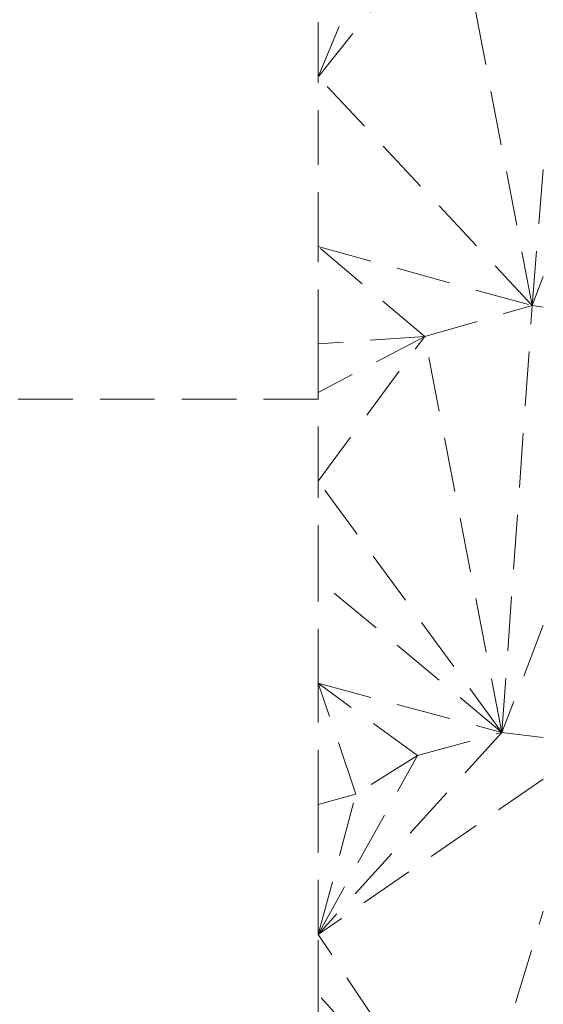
# Model space of a CAD drawing. Header units: millimetres. Extents: x -125 to 26481, y 4748 to 39818.
# Tile 103 of 104: x 25040 to 26481, y 33651 to 36359. Entities that reach past the tile are written whole.
import ezdxf

# ---------------------------------------------------------------- set-up
doc = ezdxf.new("R2010")
doc.units = ezdxf.units.MM
doc.linetypes.add('ADSK_Штриховая_ш3 п1_5', pattern=[225, 150, -75])
doc.layers.add('A-DETL-____-MBND', color=5, linetype='ADSK_Штриховая_ш3 п1_5', lineweight=20)
doc.layers.add('L-SITE-____-OTLN', color=91, linetype='Continuous', lineweight=20)

# ---------------------------------------------------------------- blocks, each defined once
blk = doc.blocks.new('Family - Site-608699-В_Этаж 02_Отопление')
at = {"layer": 'A-DETL-____-MBND', "color": 253}
for p, q in [((41979.6, 36672.1), (41603.2, 36201.7)), ((42192.2, 35572.6), (41979.6, 36672.1)), ((41603.2, 36201.7), (41747.1, 36545)), ((41603.2, 36201.7), (41603.2, 36449.5)), ((41603.2, 35734.6), (41603.2, 36201.7)), ((42192.2, 35572.6), (41603.2, 36201.7)), ((42192.2, 35572.6), (42222.6, 35952.5)), ((41603.2, 35467), (41603.2, 35734.6)), ((41896.2, 35487.7), (41603.2, 35734.6)), ((41603.2, 35734.6), (42192.2, 35572.6)), ((42192.2, 35572.6), (42222.6, 35652.2)), ((41896.2, 35487.7), (42192.2, 35572.6)), ((42108.9, 34398.8), (42192.2, 35572.6)), ((42222.6, 35568.1), (42192.2, 35572.6)), ((41896.2, 35487.7), (41603.2, 35333.9)), ((41603.2, 35090.1), (41896.2, 35487.7)), ((41896.2, 35487.7), (41603.2, 35467)), ((41603.2, 35333.9), (41603.2, 35467)), ((42108.9, 34398.8), (41896.2, 35487.7)), ((41603.2, 35090.1), (41603.2, 35333.9)), ((41603.2, 35315.4), (40753.2, 35315.4)), ((41603.2, 34818.7), (41603.2, 35090.1)), ((42108.9, 34398.8), (41603.2, 35090.1)), ((41603.2, 34533.8), (41603.2, 34818.7)), ((42108.9, 34398.8), (41603.2, 34818.7)), ((42222.6, 34693.8), (42108.9, 34398.8)), ((41603.2, 34200.7), (41603.2, 34533.8)), ((41707.2, 34229.2), (41603.2, 34533.8)), ((41603.2, 34533.8), (42108.9, 34398.8)), ((41876.3, 34335.1), (41603.2, 34533.8)), ((42108.9, 34398.8), (41603.2, 33843.3)), ((41876.3, 34335.1), (42108.9, 34398.8)), ((42222.6, 34384.7), (42108.9, 34398.8)), ((41603.2, 33843.3), (41876.3, 34335.1)), ((41876.3, 34335.1), (41707.2, 34229.2)), ((42222.6, 34270.7), (41603.2, 33843.3)), ((41707.2, 34229.2), (41603.2, 34200.7)), ((41603.2, 33843.3), (41707.2, 34229.2)), ((41603.2, 33843.3), (41603.2, 34200.7)), ((42014.9, 33225), (42222.6, 33907.2)), ((41603.2, 33678), (41603.2, 33843.3)), ((42014.9, 33225), (41603.2, 33843.3)), ((41603.2, 33555.4), (41603.2, 33678)), ((42014.9, 33225), (41603.2, 33678))]:
    blk.add_line(p, q, dxfattribs=at)
blk = doc.blocks.new('V line_ifc_RVT-1-В_Этаж 02_Отопление')
at = {"layer": 'L-SITE-____-OTLN', "color": 253, "lineweight": 20}
blk.add_blockref('Family - Site-608699-В_Этаж 02_Отопление', (0, 0), dxfattribs=at)

msp = doc.modelspace()

# ---------------------------------------------------------------- block references
at = {"lineweight": 9}
msp.add_blockref('V line_ifc_RVT-1-В_Этаж 02_Отопление', (-15741.7, 0), dxfattribs=at)

doc.saveas('drawing.dxf')
